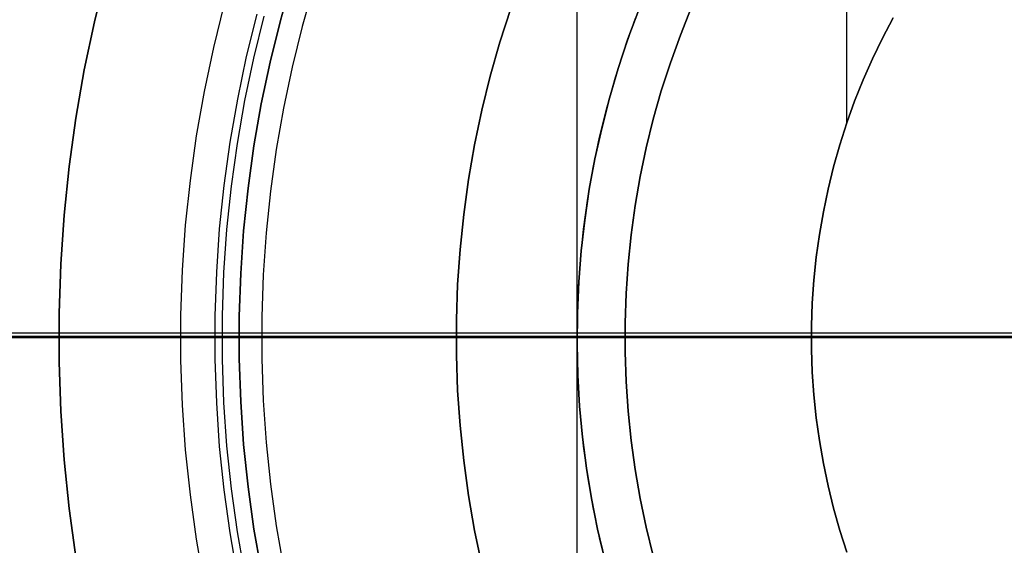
# Model space of a CAD drawing. Header units: millimetres. Extents: x 8926 to 10090, y -5004 to -3986.
# Tile 100 of 256: x 9491 to 9502, y -4356 to -4350. Entities that reach past the tile are written whole.
import ezdxf

# ---------------------------------------------------------------- set-up
doc = ezdxf.new("R2010")
doc.units = ezdxf.units.MM
for name, color, linetype in [('1', 7, 'Continuous'), ('COLOR EXT', 7, 'Continuous'), ('luz', 7, 'Continuous'), ('PLASTICO NEGRO', 7, 'Continuous')]:
    doc.layers.add(name, color=color, linetype=linetype)
doc.layers.add('BLANCO METALICO', color=7, linetype='Continuous', true_color=0xededed)

msp = doc.modelspace()

# ---------------------------------------------------------------- linework, layer by layer
at = {"layer": '1', "color": 250, "true_color": 0x111111}
for p, q in [((9496.804, -4336.183, 107.478), (9496.804, -4370.828, 107.478)), ((9499.797, -4341.366, 105.128), (9499.797, -4351.132, 105.128)), ((9496.07, -4349.852, 145.478), (9495.95, -4350.225, 145.478)), ((9495.95, -4350.225, 251.51), (9496.07, -4349.852, 251.51)), ((9495.95, -4350.225, 198.494), (9496.07, -4349.852, 198.494)), ((9497.952, -4350.148, 251.51), (9498.073, -4349.844, 251.51)), ((9498.073, -4349.844, 226.51), (9497.952, -4350.148, 226.51)), ((9497.952, -4350.148, 239.01), (9498.073, -4349.844, 239.01)), ((9493.139, -4350.386, 105.128), (9493.255, -4349.916, 105.128)), ((9493.219, -4350.404, 39.307), (9493.334, -4349.937, 39.307)), ((9497.339, -4350.284, 29.079), (9497.455, -4349.959, 29.079)), ((9497.339, -4350.284, 39.307), (9497.455, -4349.959, 39.307)), ((9497.339, -4350.284, 34.193), (9497.455, -4349.959, 34.193)), ((9500.314, -4349.954, 105.128), (9500.195, -4350.18, 105.128)), ((9500.195, -4350.18, 107.478), (9500.314, -4349.954, 107.478)), ((9500.195, -4350.18, 106.303), (9500.314, -4349.954, 106.303)), ((9495.95, -4350.225, 145.478), (9495.843, -4350.602, 145.478)), ((9495.843, -4350.602, 251.51), (9495.95, -4350.225, 251.51)), ((9495.843, -4350.602, 198.494), (9495.95, -4350.225, 198.494)), ((9497.841, -4350.455, 251.51), (9497.952, -4350.148, 251.51)), ((9497.952, -4350.148, 226.51), (9497.841, -4350.455, 226.51)), ((9497.841, -4350.455, 239.01), (9497.952, -4350.148, 239.01)), ((9500.195, -4350.18, 105.128), (9500.084, -4350.41, 105.128)), ((9500.084, -4350.41, 107.478), (9500.195, -4350.18, 107.478)), ((9500.084, -4350.41, 106.303), (9500.195, -4350.18, 106.303)), ((9497.233, -4350.613, 29.079), (9497.339, -4350.284, 29.079)), ((9497.233, -4350.613, 39.307), (9497.339, -4350.284, 39.307)), ((9497.233, -4350.613, 34.193), (9497.339, -4350.284, 34.193)), ((9493.04, -4350.86, 105.128), (9493.139, -4350.386, 105.128)), ((9493.12, -4350.875, 39.307), (9493.219, -4350.404, 39.307)), ((9497.741, -4350.766, 251.51), (9497.841, -4350.455, 251.51)), ((9497.841, -4350.455, 226.51), (9497.741, -4350.766, 226.51)), ((9497.741, -4350.766, 239.01), (9497.841, -4350.455, 239.01)), ((9500.084, -4350.41, 105.128), (9499.981, -4350.644, 105.128)), ((9499.981, -4350.644, 107.478), (9500.084, -4350.41, 107.478)), ((9499.981, -4350.644, 106.303), (9500.084, -4350.41, 106.303)), ((9495.843, -4350.602, 145.478), (9495.75, -4350.982, 145.478)), ((9495.75, -4350.982, 251.51), (9495.843, -4350.602, 251.51)), ((9495.75, -4350.982, 198.494), (9495.843, -4350.602, 198.494)), ((9497.139, -4350.945, 29.079), (9497.233, -4350.613, 29.079)), ((9497.139, -4350.945, 39.307), (9497.233, -4350.613, 39.307)), ((9497.139, -4350.945, 34.193), (9497.233, -4350.613, 34.193)), ((9499.981, -4350.644, 105.128), (9499.886, -4350.881, 105.128)), ((9499.886, -4350.881, 107.478), (9499.981, -4350.644, 107.478)), ((9499.886, -4350.881, 106.303), (9499.981, -4350.644, 106.303)), ((9497.652, -4351.081, 251.51), (9497.741, -4350.766, 251.51)), ((9497.741, -4350.766, 226.51), (9497.652, -4351.081, 226.51)), ((9497.652, -4351.081, 239.01), (9497.741, -4350.766, 239.01)), ((9492.957, -4351.336, 105.128), (9493.04, -4350.86, 105.128)), ((9493.037, -4351.349, 39.307), (9493.12, -4350.875, 39.307)), ((9499.886, -4350.881, 105.128), (9499.8, -4351.122, 105.128)), ((9499.8, -4351.122, 107.478), (9499.886, -4350.881, 107.478)), ((9499.8, -4351.122, 106.303), (9499.886, -4350.881, 106.303)), ((9495.75, -4350.982, 145.478), (9495.669, -4351.365, 145.478)), ((9495.669, -4351.365, 251.51), (9495.75, -4350.982, 251.51)), ((9495.669, -4351.365, 198.494), (9495.75, -4350.982, 198.494)), ((9497.056, -4351.28, 29.079), (9497.139, -4350.945, 29.079)), ((9497.056, -4351.28, 39.307), (9497.139, -4350.945, 39.307)), ((9497.056, -4351.28, 34.193), (9497.139, -4350.945, 34.193)), ((9497.574, -4351.398, 251.51), (9497.652, -4351.081, 251.51)), ((9497.652, -4351.081, 226.51), (9497.574, -4351.398, 226.51)), ((9497.574, -4351.398, 239.01), (9497.652, -4351.081, 239.01)), ((9499.8, -4351.122, 105.128), (9499.722, -4351.365, 105.128)), ((9499.722, -4351.365, 107.478), (9499.8, -4351.122, 107.478)), ((9499.722, -4351.365, 106.303), (9499.8, -4351.122, 106.303)), ((9496.985, -4351.618, 29.079), (9497.056, -4351.28, 29.079)), ((9496.985, -4351.618, 39.307), (9497.056, -4351.28, 39.307)), ((9496.985, -4351.618, 34.193), (9497.056, -4351.28, 34.193)), ((9492.89, -4351.816, 105.128), (9492.957, -4351.336, 105.128)), ((9492.971, -4351.826, 39.307), (9493.037, -4351.349, 39.307)), ((9495.669, -4351.365, 145.478), (9495.602, -4351.751, 145.478)), ((9495.602, -4351.751, 251.51), (9495.669, -4351.365, 251.51)), ((9495.602, -4351.751, 198.494), (9495.669, -4351.365, 198.494)), ((9497.507, -4351.718, 251.51), (9497.574, -4351.398, 251.51)), ((9497.574, -4351.398, 226.51), (9497.507, -4351.718, 226.51)), ((9497.507, -4351.718, 239.01), (9497.574, -4351.398, 239.01)), ((9499.722, -4351.365, 105.128), (9499.652, -4351.611, 105.128)), ((9499.652, -4351.611, 107.478), (9499.722, -4351.365, 107.478)), ((9499.652, -4351.611, 106.303), (9499.722, -4351.365, 106.303)), ((9496.926, -4351.958, 29.079), (9496.985, -4351.618, 29.079)), ((9496.926, -4351.958, 39.307), (9496.985, -4351.618, 39.307)), ((9496.926, -4351.958, 34.193), (9496.985, -4351.618, 34.193)), ((9499.652, -4351.611, 105.128), (9499.591, -4351.859, 105.128)), ((9499.591, -4351.859, 107.478), (9499.652, -4351.611, 107.478)), ((9499.591, -4351.859, 106.303), (9499.652, -4351.611, 106.303)), ((9495.602, -4351.751, 145.478), (9495.548, -4352.138, 145.478)), ((9495.548, -4352.138, 251.51), (9495.602, -4351.751, 251.51)), ((9495.548, -4352.138, 198.494), (9495.602, -4351.751, 198.494)), ((9497.45, -4352.04, 251.51), (9497.507, -4351.718, 251.51)), ((9497.507, -4351.718, 226.51), (9497.45, -4352.04, 226.51)), ((9497.45, -4352.04, 239.01), (9497.507, -4351.718, 239.01)), ((9492.84, -4352.297, 105.128), (9492.89, -4351.816, 105.128)), ((9492.921, -4352.304, 39.307), (9492.971, -4351.826, 39.307)), ((9499.591, -4351.859, 105.128), (9499.539, -4352.109, 105.128)), ((9499.539, -4352.109, 107.478), (9499.591, -4351.859, 107.478)), ((9499.539, -4352.109, 106.303), (9499.591, -4351.859, 106.303)), ((9496.879, -4352.3, 29.079), (9496.926, -4351.958, 29.079)), ((9496.879, -4352.3, 39.307), (9496.926, -4351.958, 39.307)), ((9496.879, -4352.3, 34.193), (9496.926, -4351.958, 34.193)), ((9497.405, -4352.364, 251.51), (9497.45, -4352.04, 251.51)), ((9497.45, -4352.04, 226.51), (9497.405, -4352.364, 226.51)), ((9497.405, -4352.364, 239.01), (9497.45, -4352.04, 239.01)), ((9495.548, -4352.138, 145.478), (9495.508, -4352.528, 145.478)), ((9495.508, -4352.528, 251.51), (9495.548, -4352.138, 251.51)), ((9495.508, -4352.528, 198.494), (9495.548, -4352.138, 198.494)), ((9499.539, -4352.109, 105.128), (9499.495, -4352.36, 105.128)), ((9499.495, -4352.36, 107.478), (9499.539, -4352.109, 107.478)), ((9499.495, -4352.36, 106.303), (9499.539, -4352.109, 106.303)), ((9492.807, -4352.78, 105.128), (9492.84, -4352.297, 105.128)), ((9492.888, -4352.784, 39.307), (9492.921, -4352.304, 39.307)), ((9496.843, -4352.643, 29.079), (9496.879, -4352.3, 29.079)), ((9496.843, -4352.643, 39.307), (9496.879, -4352.3, 39.307)), ((9496.843, -4352.643, 34.193), (9496.879, -4352.3, 34.193)), ((9497.372, -4352.689, 251.51), (9497.405, -4352.364, 251.51)), ((9497.405, -4352.364, 226.51), (9497.372, -4352.689, 226.51)), ((9497.372, -4352.689, 239.01), (9497.405, -4352.364, 239.01)), ((9499.495, -4352.36, 105.128), (9499.46, -4352.613, 105.128)), ((9499.46, -4352.613, 107.478), (9499.495, -4352.36, 107.478)), ((9499.46, -4352.613, 106.303), (9499.495, -4352.36, 106.303)), ((9495.508, -4352.528, 145.478), (9495.481, -4352.918, 145.478)), ((9495.481, -4352.918, 251.51), (9495.508, -4352.528, 251.51)), ((9495.481, -4352.918, 198.494), (9495.508, -4352.528, 198.494)), ((9499.46, -4352.613, 105.128), (9499.433, -4352.867, 105.128)), ((9499.433, -4352.867, 107.478), (9499.46, -4352.613, 107.478)), ((9499.433, -4352.867, 106.303), (9499.46, -4352.613, 106.303)), ((9496.819, -4352.988, 29.079), (9496.843, -4352.643, 29.079)), ((9496.819, -4352.988, 39.307), (9496.843, -4352.643, 39.307)), ((9496.819, -4352.988, 34.193), (9496.843, -4352.643, 34.193)), ((9497.349, -4353.015, 251.51), (9497.372, -4352.689, 251.51)), ((9497.372, -4352.689, 226.51), (9497.349, -4353.015, 226.51)), ((9497.349, -4353.015, 239.01), (9497.372, -4352.689, 239.01)), ((9492.79, -4353.263, 105.128), (9492.807, -4352.78, 105.128)), ((9492.872, -4353.265, 39.307), (9492.888, -4352.784, 39.307)), ((9495.481, -4352.918, 145.478), (9495.467, -4353.31, 145.478)), ((9495.467, -4353.31, 251.51), (9495.481, -4352.918, 251.51)), ((9495.467, -4353.31, 198.494), (9495.481, -4352.918, 198.494)), ((9499.433, -4352.867, 105.128), (9499.416, -4353.122, 105.128)), ((9499.416, -4353.122, 107.478), (9499.433, -4352.867, 107.478)), ((9499.416, -4353.122, 106.303), (9499.433, -4352.867, 106.303)), ((9496.807, -4353.333, 29.079), (9496.819, -4352.988, 29.079)), ((9496.807, -4353.333, 39.307), (9496.819, -4352.988, 39.307)), ((9496.807, -4353.333, 34.193), (9496.819, -4352.988, 34.193)), ((9497.338, -4353.342, 251.51), (9497.349, -4353.015, 251.51)), ((9497.349, -4353.015, 226.51), (9497.338, -4353.342, 226.51)), ((9497.338, -4353.342, 239.01), (9497.349, -4353.015, 239.01)), ((9499.416, -4353.122, 105.128), (9499.407, -4353.378, 105.128)), ((9499.407, -4353.378, 107.478), (9499.416, -4353.122, 107.478)), ((9499.407, -4353.378, 106.303), (9499.416, -4353.122, 106.303)), ((9492.79, -4353.747, 105.128), (9492.79, -4353.263, 105.128)), ((9492.872, -4353.746, 39.307), (9492.872, -4353.265, 39.307)), ((9495.467, -4353.31, 145.478), (9495.467, -4353.701, 145.478)), ((9495.467, -4353.701, 251.51), (9495.467, -4353.31, 251.51)), ((9495.467, -4353.701, 198.494), (9495.467, -4353.31, 198.494)), ((9496.807, -4353.678, 29.079), (9496.807, -4353.333, 29.079)), ((9496.807, -4353.678, 39.307), (9496.807, -4353.333, 39.307)), ((9496.807, -4353.678, 34.193), (9496.807, -4353.333, 34.193)), ((9497.338, -4353.669, 251.51), (9497.338, -4353.342, 251.51)), ((9497.338, -4353.342, 226.51), (9497.338, -4353.669, 226.51)), ((9497.338, -4353.669, 239.01), (9497.338, -4353.342, 239.01)), ((9499.407, -4353.378, 105.128), (9499.407, -4353.633, 105.128)), ((9499.407, -4353.633, 107.478), (9499.407, -4353.378, 107.478)), ((9499.407, -4353.633, 106.303), (9499.407, -4353.378, 106.303)), ((9499.406, -4353.505, 107.478), (9486.803, -4353.505, 107.478)), ((9495.465, -4353.505, 145.478), (9487.878, -4353.505, 145.478)), ((9499.406, -4353.505, 105.128), (9492.788, -4353.505, 105.128)), ((9496.806, -4353.505, 39.307), (9492.87, -4353.505, 39.307)), ((9495.465, -4353.505, 251.51), (9495.465, -4353.505, 145.478)), ((9497.336, -4353.505, 251.51), (9495.465, -4353.505, 251.51)), ((9506.805, -4353.505, 29.079), (9496.806, -4353.505, 29.079)), ((9496.806, -4353.505, 39.307), (9496.806, -4353.505, 29.079)), ((9497.336, -4353.505, 251.51), (9497.336, -4353.505, 226.51)), ((9506.805, -4353.505, 226.51), (9497.336, -4353.505, 226.51)), ((9499.406, -4353.505, 107.478), (9499.406, -4353.505, 105.128)), ((9495.467, -4353.701, 145.478), (9495.481, -4354.092, 145.478)), ((9495.481, -4354.092, 251.51), (9495.467, -4353.701, 251.51)), ((9495.481, -4354.092, 198.494), (9495.467, -4353.701, 198.494)), ((9496.819, -4354.023, 29.079), (9496.807, -4353.678, 29.079)), ((9496.819, -4354.023, 39.307), (9496.807, -4353.678, 39.307)), ((9496.819, -4354.023, 34.193), (9496.807, -4353.678, 34.193)), ((9497.349, -4353.995, 251.51), (9497.338, -4353.669, 251.51)), ((9497.338, -4353.669, 226.51), (9497.349, -4353.995, 226.51)), ((9497.349, -4353.995, 239.01), (9497.338, -4353.669, 239.01)), ((9499.407, -4353.633, 105.128), (9499.416, -4353.888, 105.128)), ((9499.416, -4353.888, 107.478), (9499.407, -4353.633, 107.478)), ((9499.416, -4353.888, 106.303), (9499.407, -4353.633, 106.303)), ((9492.807, -4354.231, 105.128), (9492.79, -4353.747, 105.128)), ((9492.888, -4354.227, 39.307), (9492.872, -4353.746, 39.307)), ((9499.416, -4353.888, 105.128), (9499.433, -4354.143, 105.128)), ((9499.433, -4354.143, 107.478), (9499.416, -4353.888, 107.478)), ((9499.433, -4354.143, 106.303), (9499.416, -4353.888, 106.303)), ((9496.843, -4354.367, 29.079), (9496.819, -4354.023, 29.079)), ((9496.843, -4354.367, 39.307), (9496.819, -4354.023, 39.307)), ((9496.843, -4354.367, 34.193), (9496.819, -4354.023, 34.193)), ((9497.372, -4354.322, 251.51), (9497.349, -4353.995, 251.51)), ((9497.349, -4353.995, 226.51), (9497.372, -4354.322, 226.51)), ((9497.372, -4354.322, 239.01), (9497.349, -4353.995, 239.01)), ((9495.481, -4354.092, 145.478), (9495.508, -4354.483, 145.478)), ((9495.508, -4354.483, 251.51), (9495.481, -4354.092, 251.51)), ((9495.508, -4354.483, 198.494), (9495.481, -4354.092, 198.494)), ((9499.433, -4354.143, 105.128), (9499.46, -4354.397, 105.128)), ((9499.46, -4354.397, 107.478), (9499.433, -4354.143, 107.478)), ((9499.46, -4354.397, 106.303), (9499.433, -4354.143, 106.303)), ((9492.84, -4354.714, 105.128), (9492.807, -4354.231, 105.128)), ((9492.921, -4354.707, 39.307), (9492.888, -4354.227, 39.307)), ((9496.879, -4354.711, 29.079), (9496.843, -4354.367, 29.079)), ((9496.879, -4354.711, 39.307), (9496.843, -4354.367, 39.307)), ((9496.879, -4354.711, 34.193), (9496.843, -4354.367, 34.193)), ((9497.405, -4354.647, 251.51), (9497.372, -4354.322, 251.51)), ((9497.372, -4354.322, 226.51), (9497.405, -4354.647, 226.51)), ((9497.405, -4354.647, 239.01), (9497.372, -4354.322, 239.01)), ((9495.508, -4354.483, 145.478), (9495.548, -4354.872, 145.478)), ((9495.548, -4354.872, 251.51), (9495.508, -4354.483, 251.51)), ((9495.548, -4354.872, 198.494), (9495.508, -4354.483, 198.494)), ((9499.46, -4354.397, 105.128), (9499.495, -4354.65, 105.128)), ((9499.495, -4354.65, 107.478), (9499.46, -4354.397, 107.478)), ((9499.495, -4354.65, 106.303), (9499.46, -4354.397, 106.303)), ((9492.89, -4355.195, 105.128), (9492.84, -4354.714, 105.128)), ((9492.971, -4355.185, 39.307), (9492.921, -4354.707, 39.307)), ((9496.926, -4355.053, 29.079), (9496.879, -4354.711, 29.079)), ((9496.926, -4355.053, 39.307), (9496.879, -4354.711, 39.307)), ((9496.926, -4355.053, 34.193), (9496.879, -4354.711, 34.193)), ((9497.45, -4354.97, 251.51), (9497.405, -4354.647, 251.51)), ((9497.405, -4354.647, 226.51), (9497.45, -4354.97, 226.51)), ((9497.45, -4354.97, 239.01), (9497.405, -4354.647, 239.01)), ((9499.495, -4354.65, 105.128), (9499.539, -4354.902, 105.128)), ((9499.539, -4354.902, 107.478), (9499.495, -4354.65, 107.478)), ((9499.539, -4354.902, 106.303), (9499.495, -4354.65, 106.303)), ((9495.548, -4354.872, 145.478), (9495.602, -4355.26, 145.478)), ((9495.602, -4355.26, 251.51), (9495.548, -4354.872, 251.51)), ((9495.602, -4355.26, 198.494), (9495.548, -4354.872, 198.494)), ((9499.539, -4354.902, 105.128), (9499.591, -4355.152, 105.128)), ((9499.591, -4355.152, 107.478), (9499.539, -4354.902, 107.478)), ((9499.591, -4355.152, 106.303), (9499.539, -4354.902, 106.303)), ((9497.507, -4355.292, 251.51), (9497.45, -4354.97, 251.51)), ((9497.45, -4354.97, 226.51), (9497.507, -4355.292, 226.51)), ((9497.507, -4355.292, 239.01), (9497.45, -4354.97, 239.01)), ((9496.985, -4355.393, 29.079), (9496.926, -4355.053, 29.079)), ((9496.985, -4355.393, 39.307), (9496.926, -4355.053, 39.307)), ((9496.985, -4355.393, 34.193), (9496.926, -4355.053, 34.193)), ((9499.591, -4355.152, 105.128), (9499.652, -4355.4, 105.128)), ((9499.652, -4355.4, 107.478), (9499.591, -4355.152, 107.478)), ((9499.652, -4355.4, 106.303), (9499.591, -4355.152, 106.303)), ((9492.957, -4355.674, 105.128), (9492.89, -4355.195, 105.128)), ((9493.037, -4355.662, 39.307), (9492.971, -4355.185, 39.307)), ((9495.602, -4355.26, 145.478), (9495.669, -4355.646, 145.478)), ((9495.669, -4355.646, 251.51), (9495.602, -4355.26, 251.51)), ((9495.669, -4355.646, 198.494), (9495.602, -4355.26, 198.494)), ((9497.574, -4355.612, 251.51), (9497.507, -4355.292, 251.51)), ((9497.507, -4355.292, 226.51), (9497.574, -4355.612, 226.51)), ((9497.574, -4355.612, 239.01), (9497.507, -4355.292, 239.01)), ((9497.056, -4355.73, 29.079), (9496.985, -4355.393, 29.079)), ((9497.056, -4355.73, 39.307), (9496.985, -4355.393, 39.307)), ((9497.056, -4355.73, 34.193), (9496.985, -4355.393, 34.193)), ((9499.652, -4355.4, 105.128), (9499.722, -4355.646, 105.128)), ((9499.722, -4355.646, 107.478), (9499.652, -4355.4, 107.478)), ((9499.722, -4355.646, 106.303), (9499.652, -4355.4, 106.303)), ((9493.04, -4356.151, 105.128), (9492.957, -4355.674, 105.128)), ((9493.12, -4356.136, 39.307), (9493.037, -4355.662, 39.307)), ((9495.669, -4355.646, 145.478), (9495.75, -4356.029, 145.478)), ((9495.75, -4356.029, 251.51), (9495.669, -4355.646, 251.51)), ((9495.75, -4356.029, 198.494), (9495.669, -4355.646, 198.494)), ((9497.652, -4355.93, 251.51), (9497.574, -4355.612, 251.51)), ((9497.574, -4355.612, 226.51), (9497.652, -4355.93, 226.51)), ((9497.652, -4355.93, 239.01), (9497.574, -4355.612, 239.01)), ((9499.722, -4355.646, 105.128), (9499.8, -4355.889, 105.128)), ((9499.8, -4355.889, 107.478), (9499.722, -4355.646, 107.478)), ((9499.8, -4355.889, 106.303), (9499.722, -4355.646, 106.303)), ((9497.139, -4356.066, 29.079), (9497.056, -4355.73, 29.079)), ((9497.139, -4356.066, 39.307), (9497.056, -4355.73, 39.307)), ((9497.139, -4356.066, 34.193), (9497.056, -4355.73, 34.193))]:
    msp.add_line(p, q, dxfattribs=at)
at = {"layer": 'BLANCO METALICO'}
for p, q in [((9491.45, -4350.001, 230.136), (9491.58, -4349.473, 230.136)), ((9491.58, -4349.473, 251.51), (9491.45, -4350.001, 251.51)), ((9491.58, -4349.473, 240.823), (9491.45, -4350.001, 240.823)), ((9493.643, -4349.528, 226.51), (9493.514, -4349.985, 226.51)), ((9493.514, -4349.985, 251.51), (9493.643, -4349.528, 251.51)), ((9493.643, -4349.528, 239.01), (9493.514, -4349.985, 239.01)), ((9492.891, -4349.799, 226.51), (9492.77, -4350.284, 226.51)), ((9491.338, -4350.533, 230.136), (9491.45, -4350.001, 230.136)), ((9491.45, -4350.001, 251.51), (9491.338, -4350.533, 251.51)), ((9491.45, -4350.001, 240.823), (9491.338, -4350.533, 240.823)), ((9493.514, -4349.985, 226.51), (9493.4, -4350.446, 226.51)), ((9493.4, -4350.446, 251.51), (9493.514, -4349.985, 251.51)), ((9493.514, -4349.985, 239.01), (9493.4, -4350.446, 239.01)), ((9492.77, -4350.284, 226.51), (9492.667, -4350.773, 226.51)), ((9493.4, -4350.446, 226.51), (9493.302, -4350.91, 226.51)), ((9493.302, -4350.91, 251.51), (9493.4, -4350.446, 251.51)), ((9493.4, -4350.446, 239.01), (9493.302, -4350.91, 239.01)), ((9491.245, -4351.068, 230.136), (9491.338, -4350.533, 230.136)), ((9491.338, -4350.533, 251.51), (9491.245, -4351.068, 251.51)), ((9491.338, -4350.533, 240.823), (9491.245, -4351.068, 240.823)), ((9492.667, -4350.773, 226.51), (9492.581, -4351.265, 226.51)), ((9493.302, -4350.91, 226.51), (9493.221, -4351.378, 226.51)), ((9493.221, -4351.378, 251.51), (9493.302, -4350.91, 251.51)), ((9493.302, -4350.91, 239.01), (9493.221, -4351.378, 239.01)), ((9491.17, -4351.607, 230.136), (9491.245, -4351.068, 230.136)), ((9491.245, -4351.068, 251.51), (9491.17, -4351.607, 251.51)), ((9491.245, -4351.068, 240.823), (9491.17, -4351.607, 240.823)), ((9492.581, -4351.265, 226.51), (9492.511, -4351.76, 226.51)), ((9493.221, -4351.378, 226.51), (9493.156, -4351.848, 226.51)), ((9493.156, -4351.848, 251.51), (9493.221, -4351.378, 251.51)), ((9493.221, -4351.378, 239.01), (9493.156, -4351.848, 239.01)), ((9491.114, -4352.148, 230.136), (9491.17, -4351.607, 230.136)), ((9491.17, -4351.607, 251.51), (9491.114, -4352.148, 251.51)), ((9491.17, -4351.607, 240.823), (9491.114, -4352.148, 240.823)), ((9492.511, -4351.76, 226.51), (9492.459, -4352.257, 226.51)), ((9493.156, -4351.848, 226.51), (9493.106, -4352.32, 226.51)), ((9493.106, -4352.32, 251.51), (9493.156, -4351.848, 251.51)), ((9493.156, -4351.848, 239.01), (9493.106, -4352.32, 239.01)), ((9491.076, -4352.69, 230.136), (9491.114, -4352.148, 230.136)), ((9491.114, -4352.148, 251.51), (9491.076, -4352.69, 251.51)), ((9491.114, -4352.148, 240.823), (9491.076, -4352.69, 240.823)), ((9492.459, -4352.257, 226.51), (9492.425, -4352.756, 226.51)), ((9493.106, -4352.32, 226.51), (9493.074, -4352.794, 226.51)), ((9493.074, -4352.794, 251.51), (9493.106, -4352.32, 251.51)), ((9493.106, -4352.32, 239.01), (9493.074, -4352.794, 239.01)), ((9491.058, -4353.233, 230.136), (9491.076, -4352.69, 230.136)), ((9491.076, -4352.69, 251.51), (9491.058, -4353.233, 251.51)), ((9491.076, -4352.69, 240.823), (9491.058, -4353.233, 240.823)), ((9492.425, -4352.756, 226.51), (9492.407, -4353.255, 226.51)), ((9493.074, -4352.794, 226.51), (9493.057, -4353.268, 226.51)), ((9493.057, -4353.268, 251.51), (9493.074, -4352.794, 251.51)), ((9493.074, -4352.794, 239.01), (9493.057, -4353.268, 239.01)), ((9491.058, -4353.777, 230.136), (9491.058, -4353.233, 230.136)), ((9491.058, -4353.233, 251.51), (9491.058, -4353.777, 251.51)), ((9491.058, -4353.233, 240.823), (9491.058, -4353.777, 240.823)), ((9492.407, -4353.255, 226.51), (9492.407, -4353.755, 226.51)), ((9493.057, -4353.268, 226.51), (9493.057, -4353.743, 226.51)), ((9493.057, -4353.743, 251.51), (9493.057, -4353.268, 251.51)), ((9493.057, -4353.268, 239.01), (9493.057, -4353.743, 239.01)), ((9490.341, -4353.505, 228.098), (9491.011, -4353.505, 227.545)), ((9490.466, -4353.505, 230.694), (9491.055, -4353.505, 230.136)), ((9491.011, -4353.505, 227.545), (9491.699, -4353.505, 227.016)), ((9491.055, -4353.505, 251.51), (9493.055, -4353.505, 251.51)), ((9491.055, -4353.505, 230.136), (9491.055, -4353.505, 251.51)), ((9491.699, -4353.505, 227.016), (9492.405, -4353.505, 226.51)), ((9493.055, -4353.505, 226.51), (9492.405, -4353.505, 226.51)), ((9493.055, -4353.505, 226.51), (9493.055, -4353.505, 251.51)), ((9491.076, -4354.321, 230.136), (9491.058, -4353.777, 230.136)), ((9491.058, -4353.777, 251.51), (9491.076, -4354.321, 251.51)), ((9491.058, -4353.777, 240.823), (9491.076, -4354.321, 240.823)), ((9492.407, -4353.755, 226.51), (9492.425, -4354.255, 226.51)), ((9493.057, -4353.743, 226.51), (9493.074, -4354.217, 226.51)), ((9493.074, -4354.217, 251.51), (9493.057, -4353.743, 251.51)), ((9493.057, -4353.743, 239.01), (9493.074, -4354.217, 239.01)), ((9492.425, -4354.255, 226.51), (9492.459, -4354.753, 226.51)), ((9493.074, -4354.217, 226.51), (9493.106, -4354.691, 226.51)), ((9493.106, -4354.691, 251.51), (9493.074, -4354.217, 251.51)), ((9493.074, -4354.217, 239.01), (9493.106, -4354.691, 239.01)), ((9491.114, -4354.863, 230.136), (9491.076, -4354.321, 230.136)), ((9491.076, -4354.321, 251.51), (9491.114, -4354.863, 251.51)), ((9491.076, -4354.321, 240.823), (9491.114, -4354.863, 240.823)), ((9493.106, -4354.691, 226.51), (9493.156, -4355.163, 226.51)), ((9493.156, -4355.163, 251.51), (9493.106, -4354.691, 251.51)), ((9493.106, -4354.691, 239.01), (9493.156, -4355.163, 239.01)), ((9492.459, -4354.753, 226.51), (9492.511, -4355.25, 226.51)), ((9491.17, -4355.404, 230.136), (9491.114, -4354.863, 230.136)), ((9491.114, -4354.863, 251.51), (9491.17, -4355.404, 251.51)), ((9491.114, -4354.863, 240.823), (9491.17, -4355.404, 240.823)), ((9492.511, -4355.25, 226.51), (9492.581, -4355.745, 226.51)), ((9493.156, -4355.163, 226.51), (9493.221, -4355.633, 226.51)), ((9493.221, -4355.633, 251.51), (9493.156, -4355.163, 251.51)), ((9493.156, -4355.163, 239.01), (9493.221, -4355.633, 239.01)), ((9491.245, -4355.942, 230.136), (9491.17, -4355.404, 230.136)), ((9491.17, -4355.404, 251.51), (9491.245, -4355.942, 251.51)), ((9491.17, -4355.404, 240.823), (9491.245, -4355.942, 240.823)), ((9493.221, -4355.633, 226.51), (9493.302, -4356.1, 226.51)), ((9493.302, -4356.1, 251.51), (9493.221, -4355.633, 251.51)), ((9493.221, -4355.633, 239.01), (9493.302, -4356.1, 239.01)), ((9492.581, -4355.745, 226.51), (9492.667, -4356.238, 226.51))]:
    msp.add_line(p, q, dxfattribs=at)
at = {"layer": 'BLANCO METALICO', "color": 3, "true_color": 0x00ff00}
for p, q in [((9493.882, -4349.602, 218.114), (9493.755, -4350.05, 218.114)), ((9493.755, -4350.05, 218.114), (9493.643, -4350.503, 218.114)), ((9493.643, -4350.503, 218.114), (9493.547, -4350.959, 218.114)), ((9493.547, -4350.959, 218.114), (9493.467, -4351.418, 218.114)), ((9493.467, -4351.418, 218.114), (9493.403, -4351.879, 218.114)), ((9493.403, -4351.879, 218.114), (9493.355, -4352.343, 218.114)), ((9493.355, -4352.343, 218.114), (9493.323, -4352.808, 218.114)), ((9493.323, -4352.808, 218.114), (9493.307, -4353.274, 218.114)), ((9493.307, -4353.274, 218.114), (9493.307, -4353.74, 218.114)), ((9493.305, -4353.505, 218.114), (9481.305, -4353.505, 218.114)), ((9493.307, -4353.74, 218.114), (9493.323, -4354.205, 218.114)), ((9493.323, -4354.205, 218.114), (9493.355, -4354.67, 218.114)), ((9493.355, -4354.67, 218.114), (9493.404, -4355.134, 218.114)), ((9493.404, -4355.134, 218.114), (9493.468, -4355.595, 218.114)), ((9493.468, -4355.595, 218.114), (9493.548, -4356.055, 218.114))]:
    msp.add_line(p, q, dxfattribs=at)
at = {"layer": 'COLOR EXT', "color": 30, "true_color": 0xff8d00}
for p, q in [((9501.805, -4353.458, 19.762), (9481.805, -4353.458, 19.762)), ((9539.799, -4353.492, 16.262), (9481.805, -4353.492, 16.262))]:
    msp.add_line(p, q, dxfattribs=at)
at = {"layer": 'luz', "color": 7, "true_color": 0xffffff}
for p, q in [((9486.123, -4353.505, -19.358), (9491.276, -4353.505, -18.81)), ((9487.194, -4353.505, -14.255), (9493.718, -4353.505, -13.69)), ((9491.276, -4353.505, -18.81), (9496.445, -4353.505, -18.44)), ((9493.718, -4353.505, -13.69), (9500.258, -4353.505, -13.351)), ((9496.445, -4353.505, -18.44), (9501.623, -4353.505, -18.25)), ((9500.258, -4353.505, -13.351), (9506.805, -4353.505, -13.238))]:
    msp.add_line(p, q, dxfattribs=at)
at = {"layer": 'PLASTICO NEGRO', "color": 254, "true_color": 0xcad1ee}
for p, q in [((9497.491, -4349.866, 29.562), (9497.371, -4350.189, 29.562)), ((9497.371, -4350.189, 31.062), (9497.491, -4349.866, 31.062)), ((9497.491, -4349.866, 30.312), (9497.371, -4350.189, 30.312)), ((9497.371, -4350.189, 29.562), (9497.262, -4350.517, 29.562)), ((9497.262, -4350.517, 31.062), (9497.371, -4350.189, 31.062)), ((9497.371, -4350.189, 30.312), (9497.262, -4350.517, 30.312)), ((9497.262, -4350.517, 29.562), (9497.165, -4350.848, 29.562)), ((9497.165, -4350.848, 31.062), (9497.262, -4350.517, 31.062)), ((9497.262, -4350.517, 30.312), (9497.165, -4350.848, 30.312)), ((9497.165, -4350.848, 29.562), (9497.079, -4351.183, 29.562)), ((9497.079, -4351.183, 31.062), (9497.165, -4350.848, 31.062)), ((9497.165, -4350.848, 30.312), (9497.079, -4351.183, 30.312)), ((9497.079, -4351.183, 29.562), (9497.004, -4351.52, 29.562)), ((9497.004, -4351.52, 31.062), (9497.079, -4351.183, 31.062)), ((9497.079, -4351.183, 30.312), (9497.004, -4351.52, 30.312)), ((9497.004, -4351.52, 29.562), (9496.942, -4351.859, 29.562)), ((9496.942, -4351.859, 31.062), (9497.004, -4351.52, 31.062)), ((9497.004, -4351.52, 30.312), (9496.942, -4351.859, 30.312)), ((9496.942, -4351.859, 29.562), (9496.891, -4352.201, 29.562)), ((9496.891, -4352.201, 31.062), (9496.942, -4351.859, 31.062)), ((9496.942, -4351.859, 30.312), (9496.891, -4352.201, 30.312)), ((9496.891, -4352.201, 29.562), (9496.852, -4352.544, 29.562)), ((9496.852, -4352.544, 31.062), (9496.891, -4352.201, 31.062)), ((9496.891, -4352.201, 30.312), (9496.852, -4352.544, 30.312)), ((9496.852, -4352.544, 29.562), (9496.824, -4352.888, 29.562)), ((9496.824, -4352.888, 31.062), (9496.852, -4352.544, 31.062)), ((9496.852, -4352.544, 30.312), (9496.824, -4352.888, 30.312)), ((9496.824, -4352.888, 29.562), (9496.809, -4353.233, 29.562)), ((9496.809, -4353.233, 31.062), (9496.824, -4352.888, 31.062)), ((9496.824, -4352.888, 30.312), (9496.809, -4353.233, 30.312)), ((9496.809, -4353.233, 29.562), (9496.806, -4353.578, 29.562)), ((9496.806, -4353.578, 31.062), (9496.809, -4353.233, 31.062)), ((9496.809, -4353.233, 30.312), (9496.806, -4353.578, 30.312)), ((9496.806, -4353.578, 29.562), (9496.814, -4353.923, 29.562)), ((9496.814, -4353.923, 31.062), (9496.806, -4353.578, 31.062)), ((9496.806, -4353.578, 30.312), (9496.814, -4353.923, 30.312)), ((9496.814, -4353.923, 29.562), (9496.834, -4354.268, 29.562)), ((9496.834, -4354.268, 31.062), (9496.814, -4353.923, 31.062)), ((9496.814, -4353.923, 30.312), (9496.834, -4354.268, 30.312)), ((9496.834, -4354.268, 29.562), (9496.867, -4354.611, 29.562)), ((9496.867, -4354.611, 31.062), (9496.834, -4354.268, 31.062)), ((9496.834, -4354.268, 30.312), (9496.867, -4354.611, 30.312)), ((9496.867, -4354.611, 29.562), (9496.911, -4354.954, 29.562)), ((9496.911, -4354.954, 31.062), (9496.867, -4354.611, 31.062)), ((9496.867, -4354.611, 30.312), (9496.911, -4354.954, 30.312)), ((9496.911, -4354.954, 29.562), (9496.967, -4355.294, 29.562)), ((9496.967, -4355.294, 31.062), (9496.911, -4354.954, 31.062)), ((9496.911, -4354.954, 30.312), (9496.967, -4355.294, 30.312)), ((9496.967, -4355.294, 29.562), (9497.034, -4355.633, 29.562)), ((9497.034, -4355.633, 31.062), (9496.967, -4355.294, 31.062)), ((9496.967, -4355.294, 30.312), (9497.034, -4355.633, 30.312)), ((9497.034, -4355.633, 29.562), (9497.113, -4355.969, 29.562)), ((9497.113, -4355.969, 31.062), (9497.034, -4355.633, 31.062)), ((9497.034, -4355.633, 30.312), (9497.113, -4355.969, 30.312))]:
    msp.add_line(p, q, dxfattribs=at)

doc.saveas('drawing.dxf')
